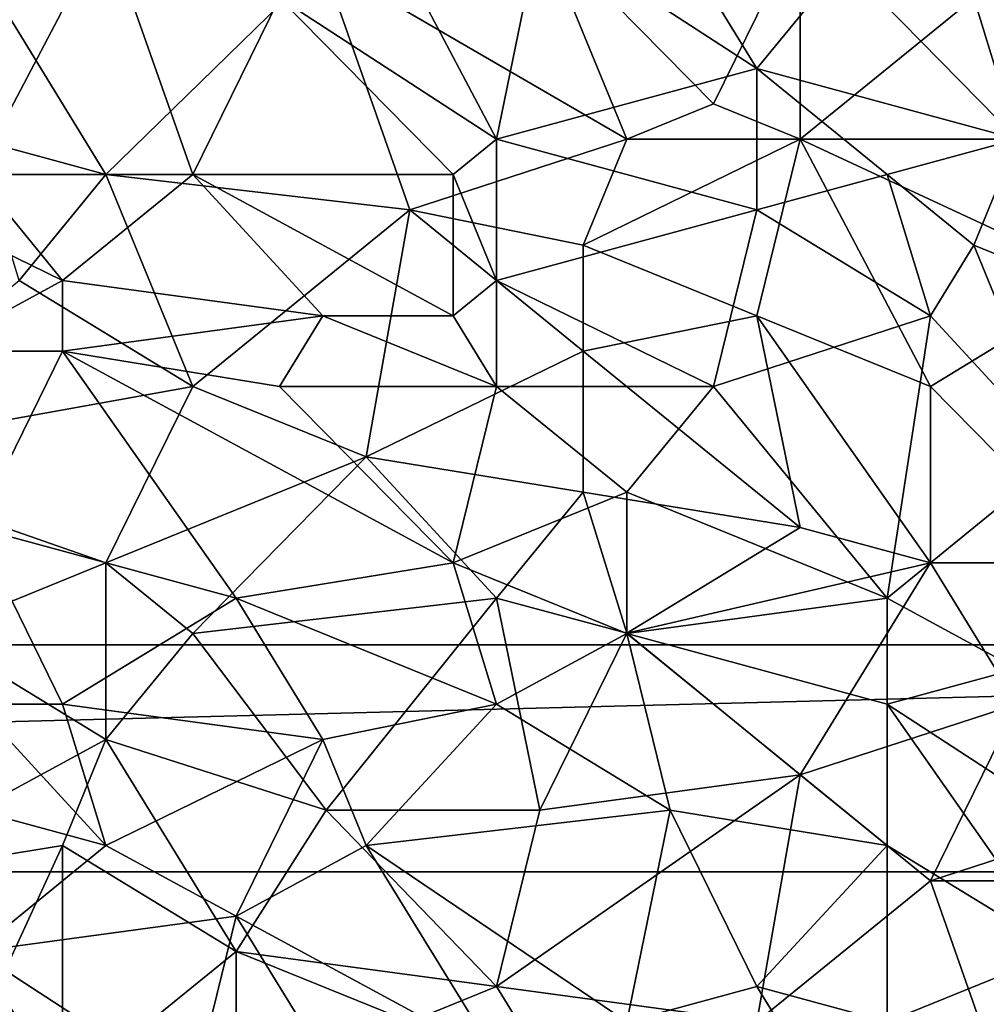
# Model space of a CAD drawing. Extents: x -0.7 to 0.7, y -0.35 to 0.35.
# Tile 132 of 226: x 0.13 to 0.22, y 0.16 to 0.24. Entities that reach past the tile are written whole.
import ezdxf

# ---------------------------------------------------------------- set-up
doc = ezdxf.new("R2010")
doc.units = 0

msp = doc.modelspace()

# ---------------------------------------------------------------- linework, layer by layer
for points in [[(0.198596, 0.238215, 0.437012), (0.187141, 0.256859, 0.436992), (0.179504, 0.250644, 0.436986)], [(0.198596, 0.238215, 0.437012), (0.206234, 0.247537, 0.436995), (0.187141, 0.256859, 0.436992)], [(0.156592, 0.24443, 0.436997), (0.175685, 0.232001, 0.437004), (0.164229, 0.253752, 0.436992)], [(0.175685, 0.232001, 0.437004), (0.179504, 0.250644, 0.436986), (0.164229, 0.253752, 0.436992)], [(0.129862, 0.228893, 0.437015), (0.148955, 0.228893, 0.437017), (0.141318, 0.250644, 0.437003)], [(0.129862, 0.228893, 0.437015), (0.141318, 0.250644, 0.437003), (0.129862, 0.24443, 0.436985)], [(0.148955, 0.228893, 0.437017), (0.156592, 0.24443, 0.436997), (0.141318, 0.250644, 0.437003)], [(0.187141, 0.232001, 0.412502), (0.160411, 0.247537, 0.412473), (0.179504, 0.250644, 0.412511)], [(0.175685, 0.232001, 0.437004), (0.198596, 0.238215, 0.437012), (0.179504, 0.250644, 0.436986)], [(0.194778, 0.235108, 0.412498), (0.179504, 0.250644, 0.412511), (0.202415, 0.250644, 0.41251)], [(0.187141, 0.232001, 0.412502), (0.179504, 0.250644, 0.412511), (0.194778, 0.235108, 0.412498)], [(0.194778, 0.235108, 0.412498), (0.202415, 0.250644, 0.41251), (0.202415, 0.232001, 0.412512)], [(0.202415, 0.232001, 0.412512), (0.202415, 0.250644, 0.41251), (0.217689, 0.24443, 0.412517)], [(0.221508, 0.232001, 0.436998), (0.221508, 0.250644, 0.437003), (0.206234, 0.247537, 0.436995)], [(0.141318, 0.228893, 0.412479), (0.129862, 0.232001, 0.412471), (0.129862, 0.247537, 0.412466)], [(0.141318, 0.228893, 0.412479), (0.129862, 0.247537, 0.412466), (0.160411, 0.247537, 0.412473)], [(0.141318, 0.228893, 0.412479), (0.160411, 0.247537, 0.412473), (0.168048, 0.225786, 0.412486)], [(0.168048, 0.225786, 0.412486), (0.160411, 0.247537, 0.412473), (0.187141, 0.232001, 0.412502)], [(0.221508, 0.232001, 0.436998), (0.206234, 0.247537, 0.436995), (0.198596, 0.238215, 0.437012)], [(0.148955, 0.228893, 0.437017), (0.171867, 0.228893, 0.43698), (0.156592, 0.24443, 0.436997)], [(0.171867, 0.228893, 0.43698), (0.175685, 0.232001, 0.437004), (0.156592, 0.24443, 0.436997)], [(0.202415, 0.232001, 0.412512), (0.217689, 0.24443, 0.412517), (0.221508, 0.232001, 0.412514)], [(0.221508, 0.232001, 0.412514), (0.217689, 0.24443, 0.412517), (0.236782, 0.24443, 0.412501)], [(0.175685, 0.232001, 0.437004), (0.198596, 0.225786, 0.437006), (0.198596, 0.238215, 0.437012)], [(0.210052, 0.228893, 0.436988), (0.221508, 0.232001, 0.436998), (0.198596, 0.238215, 0.437012)], [(0.198596, 0.225786, 0.437006), (0.210052, 0.228893, 0.436988), (0.198596, 0.238215, 0.437012)], [(0.187141, 0.232001, 0.412502), (0.194778, 0.235108, 0.412498), (0.202415, 0.232001, 0.412512)], [(0.133681, 0.219571, 0.412459), (0.129862, 0.232001, 0.412471), (0.141318, 0.228893, 0.412479)], [(0.183322, 0.222679, 0.412491), (0.168048, 0.225786, 0.412486), (0.187141, 0.232001, 0.412502)], [(0.175685, 0.219571, 0.437022), (0.175685, 0.232001, 0.437004), (0.171867, 0.228893, 0.43698)], [(0.175685, 0.219571, 0.437022), (0.198596, 0.225786, 0.437006), (0.175685, 0.232001, 0.437004)], [(0.183322, 0.222679, 0.412491), (0.187141, 0.232001, 0.412502), (0.202415, 0.232001, 0.412512)], [(0.202415, 0.232001, 0.412512), (0.198596, 0.216464, 0.412472), (0.183322, 0.222679, 0.412491)], [(0.213871, 0.21025, 0.412481), (0.198596, 0.216464, 0.412472), (0.202415, 0.232001, 0.412512)], [(0.202415, 0.232001, 0.412512), (0.221508, 0.232001, 0.412514), (0.229145, 0.219571, 0.412483)], [(0.213871, 0.21025, 0.412481), (0.202415, 0.232001, 0.412512), (0.229145, 0.219571, 0.412483)], [(0.210052, 0.228893, 0.436988), (0.217689, 0.222679, 0.437012), (0.221508, 0.232001, 0.436998)], [(0.217689, 0.222679, 0.437012), (0.240601, 0.213357, 0.437018), (0.221508, 0.232001, 0.436998)], [(0.1375, 0.219571, 0.437025), (0.129862, 0.228893, 0.437015), (0.118407, 0.228893, 0.437023)], [(0.126044, 0.213357, 0.437015), (0.1375, 0.219571, 0.437025), (0.118407, 0.228893, 0.437023)], [(0.1375, 0.219571, 0.437025), (0.148955, 0.228893, 0.437017), (0.129862, 0.228893, 0.437015)], [(0.133681, 0.219571, 0.412459), (0.141318, 0.228893, 0.412479), (0.148955, 0.21025, 0.412455)], [(0.1375, 0.219571, 0.437025), (0.160411, 0.216464, 0.437033), (0.148955, 0.228893, 0.437017)], [(0.148955, 0.21025, 0.412455), (0.141318, 0.228893, 0.412479), (0.168048, 0.225786, 0.412486)], [(0.171867, 0.216464, 0.437012), (0.171867, 0.228893, 0.43698), (0.148955, 0.228893, 0.437017)], [(0.160411, 0.216464, 0.437033), (0.171867, 0.216464, 0.437012), (0.148955, 0.228893, 0.437017)], [(0.171867, 0.216464, 0.437012), (0.175685, 0.219571, 0.437022), (0.171867, 0.228893, 0.43698)], [(0.198596, 0.225786, 0.437006), (0.213871, 0.216464, 0.437013), (0.210052, 0.228893, 0.436988)], [(0.213871, 0.216464, 0.437013), (0.217689, 0.222679, 0.437012), (0.210052, 0.228893, 0.436988)], [(0.164229, 0.204035, 0.412473), (0.148955, 0.21025, 0.412455), (0.168048, 0.225786, 0.412486)], [(0.164229, 0.204035, 0.412473), (0.168048, 0.225786, 0.412486), (0.183322, 0.213357, 0.41247)], [(0.183322, 0.213357, 0.41247), (0.168048, 0.225786, 0.412486), (0.183322, 0.222679, 0.412491)], [(0.194778, 0.21025, 0.437014), (0.198596, 0.225786, 0.437006), (0.175685, 0.219571, 0.437022)], [(0.194778, 0.21025, 0.437014), (0.213871, 0.216464, 0.437013), (0.198596, 0.225786, 0.437006)], [(0.183322, 0.213357, 0.41247), (0.183322, 0.222679, 0.412491), (0.198596, 0.216464, 0.412472)], [(0.225326, 0.204035, 0.437018), (0.217689, 0.222679, 0.437012), (0.213871, 0.216464, 0.437013)], [(0.225326, 0.204035, 0.437018), (0.240601, 0.213357, 0.437018), (0.217689, 0.222679, 0.437012)], [(0.148955, 0.21025, 0.412455), (0.114588, 0.204035, 0.412456), (0.133681, 0.219571, 0.412459)], [(0.126044, 0.213357, 0.437015), (0.1375, 0.213357, 0.437016), (0.1375, 0.219571, 0.437025)], [(0.1375, 0.213357, 0.437016), (0.160411, 0.216464, 0.437033), (0.1375, 0.219571, 0.437025)], [(0.175685, 0.21025, 0.437003), (0.175685, 0.219571, 0.437022), (0.171867, 0.216464, 0.437012)], [(0.175685, 0.21025, 0.437003), (0.194778, 0.21025, 0.437014), (0.175685, 0.219571, 0.437022)], [(0.229145, 0.194713, 0.412475), (0.213871, 0.21025, 0.412481), (0.229145, 0.219571, 0.412483)], [(0.156592, 0.21025, 0.437017), (0.160411, 0.216464, 0.437033), (0.1375, 0.213357, 0.437016)], [(0.156592, 0.21025, 0.437017), (0.175685, 0.21025, 0.437003), (0.160411, 0.216464, 0.437033)], [(0.175685, 0.21025, 0.437003), (0.171867, 0.216464, 0.437012), (0.160411, 0.216464, 0.437033)], [(0.202415, 0.19782, 0.412493), (0.183322, 0.213357, 0.41247), (0.198596, 0.216464, 0.412472)], [(0.210052, 0.191606, 0.436991), (0.213871, 0.216464, 0.437013), (0.194778, 0.21025, 0.437014)], [(0.213871, 0.194713, 0.412471), (0.198596, 0.216464, 0.412472), (0.213871, 0.21025, 0.412481)], [(0.213871, 0.194713, 0.412471), (0.202415, 0.19782, 0.412493), (0.198596, 0.216464, 0.412472)], [(0.210052, 0.191606, 0.436991), (0.225326, 0.204035, 0.437018), (0.213871, 0.216464, 0.437013)], [(0.126044, 0.213357, 0.437015), (0.129862, 0.19782, 0.437012), (0.1375, 0.213357, 0.437016)], [(0.152774, 0.191606, 0.437033), (0.1375, 0.213357, 0.437016), (0.129862, 0.19782, 0.437012)], [(0.1375, 0.213357, 0.437016), (0.171867, 0.194713, 0.436993), (0.156592, 0.21025, 0.437017)], [(0.152774, 0.191606, 0.437033), (0.171867, 0.194713, 0.436993), (0.1375, 0.213357, 0.437016)], [(0.183322, 0.200928, 0.412485), (0.164229, 0.204035, 0.412473), (0.183322, 0.213357, 0.41247)], [(0.202415, 0.19782, 0.412493), (0.183322, 0.200928, 0.412485), (0.183322, 0.213357, 0.41247)], [(0.141318, 0.194713, 0.412475), (0.114588, 0.204035, 0.412456), (0.148955, 0.21025, 0.412455)], [(0.141318, 0.194713, 0.412475), (0.148955, 0.21025, 0.412455), (0.164229, 0.204035, 0.412473)], [(0.171867, 0.194713, 0.436993), (0.175685, 0.21025, 0.437003), (0.156592, 0.21025, 0.437017)], [(0.171867, 0.194713, 0.436993), (0.187141, 0.200928, 0.437008), (0.175685, 0.21025, 0.437003)], [(0.187141, 0.200928, 0.437008), (0.194778, 0.21025, 0.437014), (0.175685, 0.21025, 0.437003)], [(0.187141, 0.200928, 0.437008), (0.210052, 0.191606, 0.436991), (0.194778, 0.21025, 0.437014)], [(0.213871, 0.21025, 0.412481), (0.229145, 0.194713, 0.412475), (0.213871, 0.194713, 0.412471)], [(0.126044, 0.188498, 0.412474), (0.114588, 0.204035, 0.412456), (0.141318, 0.194713, 0.412475)], [(0.141318, 0.194713, 0.412475), (0.164229, 0.204035, 0.412473), (0.148955, 0.188498, 0.412446)], [(0.164229, 0.204035, 0.412473), (0.175685, 0.191606, 0.412475), (0.148955, 0.188498, 0.412446)], [(0.175685, 0.191606, 0.412475), (0.164229, 0.204035, 0.412473), (0.183322, 0.200928, 0.412485)], [(0.221508, 0.185391, 0.43701), (0.225326, 0.204035, 0.437018), (0.210052, 0.191606, 0.436991)], [(0.187141, 0.188498, 0.437028), (0.187141, 0.200928, 0.437008), (0.171867, 0.194713, 0.436993)], [(0.175685, 0.191606, 0.412475), (0.183322, 0.200928, 0.412485), (0.187141, 0.18853, 0.412463)], [(0.187141, 0.18853, 0.412463), (0.183322, 0.200928, 0.412485), (0.202415, 0.19782, 0.412493)], [(0.187141, 0.188498, 0.437028), (0.210052, 0.191606, 0.436991), (0.187141, 0.200928, 0.437008)], [(0.129862, 0.182284, 0.437003), (0.1375, 0.182284, 0.437019), (0.129862, 0.19782, 0.437012)], [(0.1375, 0.182284, 0.437019), (0.152774, 0.191606, 0.437033), (0.129862, 0.19782, 0.437012)], [(0.187141, 0.18853, 0.412463), (0.202415, 0.19782, 0.412493), (0.213871, 0.194713, 0.412471)], [(0.141318, 0.194713, 0.412475), (0.141318, 0.179176, 0.412468), (0.126044, 0.188498, 0.412474)], [(0.141318, 0.179176, 0.412468), (0.141318, 0.194713, 0.412475), (0.148955, 0.188498, 0.412446)], [(0.152774, 0.191606, 0.437033), (0.175685, 0.182284, 0.437016), (0.171867, 0.194713, 0.436993)], [(0.175685, 0.182284, 0.437016), (0.187141, 0.188498, 0.437028), (0.171867, 0.194713, 0.436993)], [(0.202415, 0.176069, 0.412471), (0.187141, 0.18853, 0.412463), (0.213871, 0.194713, 0.412471)], [(0.202415, 0.176069, 0.412471), (0.213871, 0.194713, 0.412471), (0.221508, 0.182284, 0.412469)], [(0.221508, 0.182284, 0.412469), (0.213871, 0.194713, 0.412471), (0.229145, 0.194713, 0.412475)], [(0.1375, 0.182284, 0.437019), (0.160411, 0.179176, 0.437028), (0.152774, 0.191606, 0.437033)], [(0.175685, 0.191606, 0.412475), (0.160686, 0.172962, 0.412463), (0.148955, 0.188498, 0.412446)], [(0.160411, 0.179176, 0.437028), (0.175685, 0.182284, 0.437016), (0.152774, 0.191606, 0.437033)], [(0.175685, 0.191606, 0.412475), (0.179504, 0.172962, 0.412467), (0.160686, 0.172962, 0.412463)], [(0.175685, 0.191606, 0.412475), (0.187141, 0.18853, 0.412463), (0.179504, 0.172962, 0.412467)], [(0.210052, 0.182284, 0.437006), (0.210052, 0.191606, 0.436991), (0.187141, 0.188498, 0.437028)], [(0.210052, 0.182284, 0.437006), (0.221508, 0.185391, 0.43701), (0.210052, 0.191606, 0.436991)], [(0.126044, 0.188498, 0.412474), (0.141318, 0.179176, 0.412468), (0.118407, 0.166747, 0.412459)], [(0.141318, 0.179176, 0.412468), (0.148955, 0.188498, 0.412446), (0.160686, 0.172962, 0.412463)], [(0.175685, 0.182284, 0.437016), (0.190959, 0.172962, 0.437028), (0.187141, 0.188498, 0.437028)], [(0.179504, 0.172962, 0.412467), (0.187141, 0.18853, 0.412463), (0.202415, 0.176069, 0.412471)], [(0.210052, 0.169855, 0.437021), (0.210052, 0.182284, 0.437006), (0.187141, 0.188498, 0.437028)], [(0.210052, 0.169855, 0.437021), (0.187141, 0.188498, 0.437028), (0.190959, 0.172962, 0.437028)], [(0.396784, 0.18752, 0.411899), (-0.403216, 0.18752, 0.411899), (-0.383216, 0.16752, 0.411899)], [(0.396784, 0.18752, 0.371899), (-0.383216, 0.16752, 0.371899), (-0.403216, 0.18752, 0.371899)], [(0.396784, 0.18752, 0.411899), (0.396784, 0.18752, 0.371899), (-0.403216, 0.18752, 0.371899)], [(0.396784, 0.18752, 0.411899), (-0.403216, 0.18752, 0.371899), (-0.403216, 0.18752, 0.411899)], [(0.396784, 0.18752, 0.411899), (-0.383216, 0.16752, 0.411899), (0.376784, 0.16752, 0.411899)], [(0.396784, 0.18752, 0.371899), (0.376784, 0.16752, 0.371899), (-0.383216, 0.16752, 0.371899)], [(0.210052, 0.182284, 0.437006), (0.229145, 0.169855, 0.437017), (0.221508, 0.185391, 0.43701)], [(0.141318, 0.169855, 0.437031), (0.1375, 0.182284, 0.437019), (0.129862, 0.182284, 0.437003)], [(0.129862, 0.172962, 0.437019), (0.141318, 0.169855, 0.437031), (0.129862, 0.182284, 0.437003)], [(0.141318, 0.169855, 0.437031), (0.160411, 0.179176, 0.437028), (0.1375, 0.182284, 0.437019)], [(0.164229, 0.169855, 0.437029), (0.175685, 0.182284, 0.437016), (0.160411, 0.179176, 0.437028)], [(0.164229, 0.169855, 0.437029), (0.190959, 0.172962, 0.437028), (0.175685, 0.182284, 0.437016)], [(0.213871, 0.166747, 0.41247), (0.202415, 0.176069, 0.412471), (0.221508, 0.182284, 0.412469)], [(0.225326, 0.160533, 0.437033), (0.229145, 0.169855, 0.437017), (0.210052, 0.182284, 0.437006)], [(0.225326, 0.160533, 0.437033), (0.210052, 0.182284, 0.437006), (0.210052, 0.169855, 0.437021)], [(0.213871, 0.166747, 0.41247), (0.221508, 0.182284, 0.412469), (0.232964, 0.172962, 0.412482)], [(0.118407, 0.166747, 0.412459), (0.141318, 0.179176, 0.412468), (0.1375, 0.169855, 0.412451)], [(0.1375, 0.169855, 0.412451), (0.141318, 0.179176, 0.412468), (0.152774, 0.160533, 0.412433)], [(0.141318, 0.169855, 0.437031), (0.152774, 0.16364, 0.437037), (0.160411, 0.179176, 0.437028)], [(0.152774, 0.160533, 0.412433), (0.141318, 0.179176, 0.412468), (0.160686, 0.172962, 0.412463)], [(0.164229, 0.169855, 0.437029), (0.160411, 0.179176, 0.437028), (0.152774, 0.16364, 0.437037)], [(0.202415, 0.176069, 0.412471), (0.175685, 0.157425, 0.412435), (0.179504, 0.172962, 0.412467)], [(0.202415, 0.176069, 0.412471), (0.198596, 0.154318, 0.412457), (0.175685, 0.157425, 0.412435)], [(0.198596, 0.154318, 0.412457), (0.202415, 0.176069, 0.412471), (0.213871, 0.166747, 0.41247)], [(0.129862, 0.160533, 0.437031), (0.141318, 0.169855, 0.437031), (0.129862, 0.172962, 0.437019)], [(0.152774, 0.160533, 0.412433), (0.160686, 0.172962, 0.412463), (0.175685, 0.157425, 0.412435)], [(0.160686, 0.172962, 0.412463), (0.179504, 0.172962, 0.412467), (0.175685, 0.157425, 0.412435)], [(0.187141, 0.154318, 0.437036), (0.190959, 0.172962, 0.437028), (0.164229, 0.169855, 0.437029)], [(0.187141, 0.154318, 0.437036), (0.198596, 0.157425, 0.437024), (0.190959, 0.172962, 0.437028)], [(0.198596, 0.157425, 0.437024), (0.210052, 0.169855, 0.437021), (0.190959, 0.172962, 0.437028)], [(0.213871, 0.166747, 0.41247), (0.232964, 0.172962, 0.412482), (0.240601, 0.166747, 0.412475)], [(0.1375, 0.169855, 0.412451), (0.126044, 0.144996, 0.412432), (0.118407, 0.166747, 0.412459)], [(0.126044, 0.144996, 0.412432), (0.1375, 0.169855, 0.412451), (0.1375, 0.148103, 0.412427)], [(0.129862, 0.160533, 0.437031), (0.152774, 0.16364, 0.437037), (0.141318, 0.169855, 0.437031)], [(0.1375, 0.148103, 0.412427), (0.1375, 0.169855, 0.412451), (0.152774, 0.160533, 0.412433)], [(0.175685, 0.151211, 0.437025), (0.164229, 0.169855, 0.437029), (0.152774, 0.16364, 0.437037)], [(0.175685, 0.151211, 0.437025), (0.187141, 0.154318, 0.437036), (0.164229, 0.169855, 0.437029)], [(0.210052, 0.154318, 0.437011), (0.210052, 0.169855, 0.437021), (0.198596, 0.157425, 0.437024)], [(0.210052, 0.154318, 0.437011), (0.225326, 0.160533, 0.437033), (0.210052, 0.169855, 0.437021)], [(0.376784, 0.16752, 0.411899), (-0.383216, 0.16752, 0.411899), (-0.383216, 0.16752, 0.371899)], [(0.376784, 0.16752, 0.411899), (-0.383216, 0.16752, 0.371899), (0.376784, 0.16752, 0.371899)], [(0.198596, 0.154318, 0.412457), (0.213871, 0.166747, 0.41247), (0.221508, 0.144996, 0.412454)], [(0.213871, 0.166747, 0.41247), (0.240601, 0.166747, 0.412475), (0.221508, 0.144996, 0.412454)], [(0.148955, 0.148103, 0.437055), (0.152774, 0.16364, 0.437037), (0.129862, 0.160533, 0.437031)], [(0.148955, 0.148103, 0.437055), (0.160411, 0.151211, 0.437034), (0.152774, 0.16364, 0.437037)], [(0.160411, 0.151211, 0.437034), (0.175685, 0.151211, 0.437025), (0.152774, 0.16364, 0.437037)], [(0.118407, 0.138782, 0.437026), (0.1375, 0.148103, 0.437029), (0.129862, 0.160533, 0.437031)], [(0.1375, 0.148103, 0.437029), (0.148955, 0.148103, 0.437055), (0.129862, 0.160533, 0.437031)], [(0.1375, 0.148103, 0.412427), (0.152774, 0.160533, 0.412433), (0.152774, 0.154318, 0.412436)], [(0.168048, 0.154318, 0.412451), (0.152774, 0.160533, 0.412433), (0.175685, 0.157425, 0.412435)], [(0.152774, 0.154318, 0.412436), (0.152774, 0.160533, 0.412433), (0.168048, 0.154318, 0.412451)], [(0.229145, 0.151211, 0.43702), (0.225326, 0.160533, 0.437033), (0.210052, 0.154318, 0.437011)], [(0.187141, 0.138782, 0.412445), (0.168048, 0.154318, 0.412451), (0.175685, 0.157425, 0.412435)], [(0.198596, 0.154318, 0.412457), (0.187141, 0.138782, 0.412445), (0.175685, 0.157425, 0.412435)], [(0.206234, 0.144996, 0.437021), (0.198596, 0.157425, 0.437024), (0.187141, 0.154318, 0.437036)], [(0.206234, 0.144996, 0.437021), (0.210052, 0.154318, 0.437011), (0.198596, 0.157425, 0.437024)]]:
    msp.add_3dface(points)

doc.saveas('drawing.dxf')
